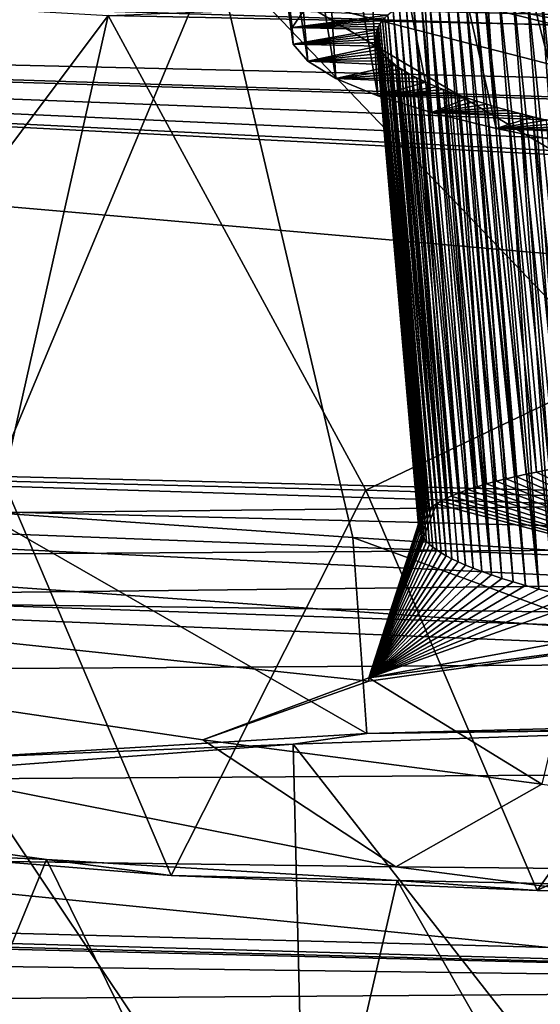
# Model space of a CAD drawing. Header units: metres. Extents: x -147 to 294, y -23 to 81.
# Tile 125 of 256: x 204.033 to 204.728, y 4.005 to 5.321. Entities that reach past the tile are written whole.
import ezdxf

# ---------------------------------------------------------------- set-up
doc = ezdxf.new("R2010")
doc.units = ezdxf.units.M
doc.layers.add('solid_AVA_153', color=7, linetype='CONTINUOUS')

msp = doc.modelspace()

# ---------------------------------------------------------------- linework, layer by layer
at = {"layer": 'solid_AVA_153'}
for points in [[(207.291779, 17.388544, 266.270386), (208.603088, 4.635914, 263.353302), (200.473083, 4.58493, 259.966278)], [(202.49733, 17.241199, 264.547913), (207.291779, 17.388544, 266.270386), (200.473083, 4.58493, 259.966278)], [(200.681549, 10.346889, 260.555847), (209.356186, 4.718494, 262.470093), (208.7677, 10.432701, 263.776947)], [(200.681549, 10.346889, 260.555847), (201.245712, 4.63292, 259.237183), (209.356186, 4.718494, 262.470093)], [(197.804337, 7.046436, 263.687531), (207.29454, 4.67869, 266.032623), (206.529602, 7.067866, 267.465027)], [(197.804337, 7.046436, 263.687531), (207.337616, 4.593036, 265.953125), (207.29454, 4.67869, 266.032623)], [(197.804337, 7.046436, 263.687531), (200.379257, 4.514251, 263.167999), (207.337616, 4.593036, 265.953125)], [(204.342682, 5.765685, 241.189499), (204.335114, 5.752866, 241.391571), (204.396896, 5.310627, 241.170303)], [(204.342682, 5.765685, 241.189499), (204.396896, 5.310627, 241.170303), (204.411621, 5.331651, 240.985947)], [(204.335114, 5.752866, 241.391571), (204.398239, 5.2883, 241.363052), (204.396896, 5.310627, 241.170303)], [(204.335114, 5.752866, 241.391571), (204.346512, 5.738741, 241.595535), (204.398239, 5.2883, 241.363052)], [(204.346512, 5.738741, 241.595535), (204.417725, 5.265407, 241.557526), (204.398239, 5.2883, 241.363052)], [(204.346512, 5.738741, 241.595535), (204.377274, 5.72346, 241.797821), (204.417725, 5.265407, 241.557526)], [(204.377274, 5.72346, 241.797821), (204.455505, 5.242144, 241.752258), (204.417725, 5.265407, 241.557526)], [(204.377274, 5.72346, 241.797821), (204.426666, 5.707107, 241.994919), (204.455505, 5.242144, 241.752258)], [(204.426666, 5.707107, 241.994919), (204.511185, 5.219173, 241.941696), (204.455505, 5.242144, 241.752258)], [(204.426666, 5.707107, 241.994919), (204.484253, 5.692143, 242.160767), (204.511185, 5.219173, 241.941696)], [(204.484253, 5.692143, 242.160767), (204.583267, 5.196797, 242.123672), (204.511185, 5.219173, 241.941696)], [(204.484253, 5.692143, 242.160767), (204.554703, 5.676804, 242.319641), (204.583267, 5.196797, 242.123672)], [(204.554703, 5.676804, 242.319641), (204.669464, 5.175655, 242.29303), (204.583267, 5.196797, 242.123672)], [(204.554703, 5.676804, 242.319641), (204.637711, 5.661127, 242.47142), (204.669464, 5.175655, 242.29303)], [(204.637711, 5.661127, 242.47142), (204.767731, 5.155758, 242.450104), (204.669464, 5.175655, 242.29303)], [(204.637711, 5.661127, 242.47142), (204.733047, 5.645142, 242.615997), (204.767731, 5.155758, 242.450104)], [(216.753647, 5.147505, 233.123413), (203.081223, 5.446485, 232.888718), (203.218369, 5.553889, 232.097137)], [(216.753647, 5.147505, 233.123413), (203.218369, 5.553889, 232.097137), (218.821426, 5.443501, 231.114441)], [(215.281342, 5.138398, 233.095734), (202.761337, 5.3756, 233.500824), (203.081223, 5.446485, 232.888718)], [(216.753647, 5.147505, 233.123413), (215.281342, 5.138398, 233.095734), (203.081223, 5.446485, 232.888718)], [(203.303513, 5.421515, 252.638824), (203.981003, 4.66329, 252.114853), (204.294052, 5.412727, 251.394653)], [(204.294052, 5.412727, 251.394653), (203.981003, 4.66329, 252.114853), (204.478073, 4.628769, 251.59198)], [(204.294052, 5.412727, 251.394653), (205.08049, 4.590081, 251.259445), (205.75499, 4.54855, 251.125641)], [(205.757187, 5.120889, 251.075714), (204.294052, 5.412727, 251.394653), (205.75499, 4.54855, 251.125641)], [(204.294052, 5.412727, 251.394653), (204.478073, 4.628769, 251.59198), (205.08049, 4.590081, 251.259445)], [(205.757187, 5.120889, 251.075714), (205.755142, 5.356951, 250.942368), (204.294052, 5.412727, 251.394653)], [(204.707657, 5.395188, 240.369736), (204.688889, 5.390913, 240.410492), (204.758133, 4.722907, 240.224884)], [(204.726273, 5.399182, 240.331421), (204.707657, 5.395188, 240.369736), (204.775528, 4.725854, 240.188019)], [(204.707657, 5.395188, 240.369736), (204.758133, 4.722907, 240.224884), (204.775528, 4.725854, 240.188019)], [(204.744705, 5.402915, 240.29538), (204.726273, 5.399182, 240.331421), (204.79277, 4.728594, 240.153198)], [(204.726273, 5.399182, 240.331421), (204.775528, 4.725854, 240.188019), (204.79277, 4.728594, 240.153198)], [(205.759262, 5.389342, 256.424103), (205.752487, 5.293544, 256.109802), (204.151215, 5.326522, 255.64241)], [(204.67009, 5.386343, 240.453812), (204.651321, 5.381443, 240.499939), (204.723083, 4.716326, 240.305313)], [(204.688889, 5.390913, 240.410492), (204.67009, 5.386343, 240.453812), (204.740616, 4.719735, 240.263962)], [(204.67009, 5.386343, 240.453812), (204.723083, 4.716326, 240.305313), (204.740616, 4.719735, 240.263962)], [(204.688889, 5.390913, 240.410492), (204.740616, 4.719735, 240.263962), (204.758133, 4.722907, 240.224884)], [(214.060303, 5.025724, 233.953094), (201.624298, 5.316363, 234.350357), (202.761337, 5.3756, 233.500824)], [(214.608841, 5.094124, 233.42099), (214.060303, 5.025724, 233.953094), (202.761337, 5.3756, 233.500824)], [(215.281342, 5.138398, 233.095734), (214.608841, 5.094124, 233.42099), (202.761337, 5.3756, 233.500824)], [(204.151215, 5.326522, 255.64241), (203.687836, 4.708189, 254.170471), (203.211823, 5.38082, 254.271576)], [(204.614456, 5.370576, 240.601257), (204.602554, 5.366607, 240.637939), (204.669357, 4.704022, 240.450699)], [(204.626602, 5.374369, 240.56604), (204.614456, 5.370576, 240.601257), (204.682556, 4.707357, 240.411789)], [(204.614456, 5.370576, 240.601257), (204.669357, 4.704022, 240.450699), (204.682556, 4.707357, 240.411789)], [(204.638901, 5.37799, 240.532288), (204.626602, 5.374369, 240.56604), (204.695953, 4.710512, 240.37468)], [(204.626602, 5.374369, 240.56604), (204.682556, 4.707357, 240.411789), (204.695953, 4.710512, 240.37468)], [(204.651321, 5.381443, 240.499939), (204.638901, 5.37799, 240.532288), (204.709473, 4.713498, 240.339233)], [(204.638901, 5.37799, 240.532288), (204.695953, 4.710512, 240.37468), (204.709473, 4.713498, 240.339233)], [(204.651321, 5.381443, 240.499939), (204.709473, 4.713498, 240.339233), (204.723083, 4.716326, 240.305313)], [(204.579651, 5.358073, 240.716232), (204.568848, 5.353496, 240.757935), (204.631775, 4.692833, 240.578735)], [(204.590912, 5.362437, 240.676285), (204.579651, 5.358073, 240.716232), (204.643875, 4.696776, 240.534073)], [(204.579651, 5.358073, 240.716232), (204.631775, 4.692833, 240.578735), (204.643875, 4.696776, 240.534073)], [(204.602554, 5.366607, 240.637939), (204.590912, 5.362437, 240.676285), (204.656448, 4.700508, 240.491379)], [(204.590912, 5.362437, 240.676285), (204.643875, 4.696776, 240.534073), (204.656448, 4.700508, 240.491379)], [(204.602554, 5.366607, 240.637939), (204.656448, 4.700508, 240.491379), (204.669357, 4.704022, 240.450699)], [(204.548889, 5.343658, 240.846893), (204.539932, 5.338372, 240.894348), (204.602356, 4.680975, 240.710022)], [(204.558548, 5.348689, 240.801514), (204.548889, 5.343658, 240.846893), (204.60939, 4.684203, 240.674713)], [(204.548889, 5.343658, 240.846893), (204.602356, 4.680975, 240.710022), (204.60939, 4.684203, 240.674713)], [(204.568848, 5.353496, 240.757935), (204.558548, 5.348689, 240.801514), (204.620239, 4.688648, 240.62558)], [(204.558548, 5.348689, 240.801514), (204.60939, 4.684203, 240.674713), (204.620239, 4.688648, 240.62558)], [(204.568848, 5.353496, 240.757935), (204.620239, 4.688648, 240.62558), (204.631775, 4.692833, 240.578735)], [(201.042191, 5.330368, 234.485077), (209.839539, 4.563368, 237.957672), (201.875153, 4.764302, 238.277878)], [(215.320099, 4.598104, 237.603226), (209.839539, 4.563368, 237.957672), (201.042191, 5.330368, 234.485077)], [(213.693268, 4.935285, 234.676361), (201.042191, 5.330368, 234.485077), (201.624298, 5.316363, 234.350357)], [(214.109619, 4.679644, 236.819351), (215.320099, 4.598104, 237.603226), (201.042191, 5.330368, 234.485077)], [(213.739487, 4.754152, 236.172607), (214.109619, 4.679644, 236.819351), (201.042191, 5.330368, 234.485077)], [(213.593658, 4.843356, 235.426773), (213.739487, 4.754152, 236.172607), (201.042191, 5.330368, 234.485077)], [(213.693268, 4.935285, 234.676361), (213.593658, 4.843356, 235.426773), (201.042191, 5.330368, 234.485077)], [(204.411621, 5.331651, 240.985947), (204.396896, 5.310627, 241.170303), (204.524673, 5.327028, 240.995392)], [(204.531815, 5.332832, 240.943817), (204.524673, 5.327028, 240.995392), (204.584015, 4.670438, 240.823318)], [(204.539932, 5.338372, 240.894348), (204.531815, 5.332832, 240.943817), (204.595734, 4.677606, 240.746582)], [(204.531815, 5.332832, 240.943817), (204.584015, 4.670438, 240.823318), (204.589584, 4.674089, 240.784378)], [(204.531815, 5.332832, 240.943817), (204.589584, 4.674089, 240.784378), (204.595734, 4.677606, 240.746582)], [(204.539932, 5.338372, 240.894348), (204.595734, 4.677606, 240.746582), (204.602356, 4.680975, 240.710022)], [(214.060303, 5.025724, 233.953094), (213.693268, 4.935285, 234.676361), (201.624298, 5.316363, 234.350357)], [(204.151215, 5.326522, 255.64241), (204.011734, 4.704143, 254.772247), (203.687836, 4.708189, 254.170471)], [(204.151215, 5.326522, 255.64241), (204.49559, 4.692313, 255.229156), (204.011734, 4.704143, 254.772247)], [(205.752487, 5.293544, 256.109802), (204.49559, 4.692313, 255.229156), (204.151215, 5.326522, 255.64241)], [(204.396896, 5.310627, 241.170303), (204.520905, 5.323402, 241.027496), (204.524673, 5.327028, 240.995392)], [(204.396896, 5.310627, 241.170303), (204.517563, 5.319671, 241.06041), (204.520905, 5.323402, 241.027496)], [(204.396896, 5.310627, 241.170303), (204.514709, 5.31584, 241.094086), (204.517563, 5.319671, 241.06041)], [(204.517563, 5.319671, 241.06041), (204.514709, 5.31584, 241.094086), (204.574722, 4.662661, 240.905228)], [(204.520905, 5.323402, 241.027496), (204.517563, 5.319671, 241.06041), (204.579025, 4.666634, 240.863556)], [(204.517563, 5.319671, 241.06041), (204.574722, 4.662661, 240.905228), (204.579025, 4.666634, 240.863556)], [(204.524673, 5.327028, 240.995392), (204.520905, 5.323402, 241.027496), (204.579025, 4.666634, 240.863556)], [(204.524673, 5.327028, 240.995392), (204.579025, 4.666634, 240.863556), (204.584015, 4.670438, 240.823318)], [(204.396896, 5.310627, 241.170303), (204.512375, 5.3119, 241.128632), (204.514709, 5.31584, 241.094086)], [(204.396896, 5.310627, 241.170303), (204.51059, 5.30784, 241.164108), (204.512375, 5.3119, 241.128632)], [(204.396896, 5.310627, 241.170303), (204.398239, 5.2883, 241.363052), (204.51059, 5.30784, 241.164108)], [(204.398239, 5.2883, 241.363052), (204.509399, 5.303658, 241.200531), (204.51059, 5.30784, 241.164108)], [(204.398239, 5.2883, 241.363052), (204.508865, 5.299363, 241.237808), (204.509399, 5.303658, 241.200531)], [(204.509399, 5.303658, 241.200531), (204.508865, 5.299363, 241.237808), (204.56665, 4.649764, 241.038345)], [(204.51059, 5.30784, 241.164108), (204.509399, 5.303658, 241.200531), (204.56665, 4.649764, 241.038345)], [(204.512375, 5.3119, 241.128632), (204.51059, 5.30784, 241.164108), (204.568451, 4.654243, 240.992508)], [(204.51059, 5.30784, 241.164108), (204.56665, 4.649764, 241.038345), (204.568451, 4.654243, 240.992508)], [(204.514709, 5.31584, 241.094086), (204.512375, 5.3119, 241.128632), (204.571167, 4.658534, 240.948181)], [(204.512375, 5.3119, 241.128632), (204.568451, 4.654243, 240.992508), (204.571167, 4.658534, 240.948181)], [(204.514709, 5.31584, 241.094086), (204.571167, 4.658534, 240.948181), (204.574722, 4.662661, 240.905228)], [(204.398239, 5.2883, 241.363052), (204.509033, 5.29495, 241.276001), (204.508865, 5.299363, 241.237808)], [(204.398239, 5.2883, 241.363052), (204.509964, 5.290406, 241.31517), (204.509033, 5.29495, 241.276001)], [(204.398239, 5.2883, 241.363052), (204.511703, 5.285724, 241.355408), (204.509964, 5.290406, 241.31517)], [(205.752487, 5.293544, 256.109802), (205.091614, 4.674539, 255.507858), (204.49559, 4.692313, 255.229156)], [(204.508865, 5.299363, 241.237808), (204.565872, 4.645091, 241.085724), (204.56665, 4.649764, 241.038345)], [(204.508865, 5.299363, 241.237808), (204.509033, 5.29495, 241.276001), (204.565872, 4.645091, 241.085724)], [(204.509033, 5.29495, 241.276001), (204.566223, 4.640239, 241.134506), (204.565872, 4.645091, 241.085724)], [(204.509033, 5.29495, 241.276001), (204.509964, 5.290406, 241.31517), (204.566223, 4.640239, 241.134506)], [(204.509964, 5.290406, 241.31517), (204.56781, 4.635181, 241.184891), (204.566223, 4.640239, 241.134506)], [(204.509964, 5.290406, 241.31517), (204.511703, 5.285724, 241.355408), (204.56781, 4.635181, 241.184891)], [(204.398239, 5.2883, 241.363052), (204.417725, 5.265407, 241.557526), (204.511703, 5.285724, 241.355408)], [(204.417725, 5.265407, 241.557526), (204.514328, 5.280917, 241.396561), (204.511703, 5.285724, 241.355408)], [(204.417725, 5.265407, 241.557526), (204.517883, 5.275984, 241.43866), (204.514328, 5.280917, 241.396561)], [(204.511703, 5.285724, 241.355408), (204.57077, 4.629895, 241.237015), (204.56781, 4.635181, 241.184891)], [(204.511703, 5.285724, 241.355408), (204.514328, 5.280917, 241.396561), (204.57077, 4.629895, 241.237015)], [(204.514328, 5.280917, 241.396561), (204.573334, 4.626521, 241.270035), (204.57077, 4.629895, 241.237015)], [(204.514328, 5.280917, 241.396561), (204.517883, 5.275984, 241.43866), (204.573334, 4.626521, 241.270035)], [(204.417725, 5.265407, 241.557526), (204.522446, 5.270912, 241.481781), (204.517883, 5.275984, 241.43866)], [(204.417725, 5.265407, 241.557526), (204.528107, 5.265687, 241.526047), (204.522446, 5.270912, 241.481781)], [(204.417725, 5.265407, 241.557526), (204.534943, 5.260317, 241.571381), (204.528107, 5.265687, 241.526047)], [(204.417725, 5.265407, 241.557526), (204.455505, 5.242144, 241.752258), (204.534943, 5.260317, 241.571381)], [(204.517883, 5.275984, 241.43866), (204.576508, 4.623068, 241.303635), (204.573334, 4.626521, 241.270035)], [(204.517883, 5.275984, 241.43866), (204.522446, 5.270912, 241.481781), (204.576508, 4.623068, 241.303635)], [(204.522446, 5.270912, 241.481781), (204.580307, 4.61953, 241.337875), (204.576508, 4.623068, 241.303635)], [(204.522446, 5.270912, 241.481781), (204.528107, 5.265687, 241.526047), (204.580307, 4.61953, 241.337875)], [(204.528107, 5.265687, 241.526047), (204.590012, 4.61216, 241.408463), (204.584793, 4.615896, 241.372803)], [(204.528107, 5.265687, 241.526047), (204.534943, 5.260317, 241.571381), (204.590012, 4.61216, 241.408463)], [(204.528107, 5.265687, 241.526047), (204.584793, 4.615896, 241.372803), (204.580307, 4.61953, 241.337875)], [(204.455505, 5.242144, 241.752258), (204.542999, 5.254819, 241.617615), (204.534943, 5.260317, 241.571381)], [(204.455505, 5.242144, 241.752258), (204.552399, 5.249178, 241.664871), (204.542999, 5.254819, 241.617615)], [(204.534943, 5.260317, 241.571381), (204.595993, 4.60833, 241.444809), (204.590012, 4.61216, 241.408463)], [(204.534943, 5.260317, 241.571381), (204.542999, 5.254819, 241.617615), (204.595993, 4.60833, 241.444809)], [(204.542999, 5.254819, 241.617615), (204.602768, 4.604422, 241.481705), (204.595993, 4.60833, 241.444809)], [(204.542999, 5.254819, 241.617615), (204.552399, 5.249178, 241.664871), (204.602768, 4.604422, 241.481705)], [(204.455505, 5.242144, 241.752258), (204.563263, 5.243379, 241.713272), (204.552399, 5.249178, 241.664871)], [(204.455505, 5.242144, 241.752258), (204.575699, 5.237415, 241.762848), (204.563263, 5.243379, 241.713272)], [(204.455505, 5.242144, 241.752258), (204.511185, 5.219173, 241.941696), (204.575699, 5.237415, 241.762848)], [(204.511185, 5.219173, 241.941696), (204.589737, 5.231328, 241.813232), (204.575699, 5.237415, 241.762848)], [(204.552399, 5.249178, 241.664871), (204.610367, 4.600425, 241.519211), (204.602768, 4.604422, 241.481705)], [(204.552399, 5.249178, 241.664871), (204.563263, 5.243379, 241.713272), (204.610367, 4.600425, 241.519211)], [(204.563263, 5.243379, 241.713272), (204.628357, 4.592124, 241.596313), (204.618881, 4.596329, 241.557404)], [(204.563263, 5.243379, 241.713272), (204.575699, 5.237415, 241.762848), (204.628357, 4.592124, 241.596313)], [(204.563263, 5.243379, 241.713272), (204.618881, 4.596329, 241.557404), (204.610367, 4.600425, 241.519211)], [(204.575699, 5.237415, 241.762848), (204.638885, 4.5878, 241.636032), (204.628357, 4.592124, 241.596313)], [(204.575699, 5.237415, 241.762848), (204.589737, 5.231328, 241.813232), (204.638885, 4.5878, 241.636032)], [(204.511185, 5.219173, 241.941696), (204.599075, 5.227571, 241.844223), (204.589737, 5.231328, 241.813232)], [(204.511185, 5.219173, 241.941696), (204.6091, 5.223759, 241.875595), (204.599075, 5.227571, 241.844223)], [(204.589737, 5.231328, 241.813232), (204.650452, 4.58339, 241.676285), (204.638885, 4.5878, 241.636032)], [(204.589737, 5.231328, 241.813232), (204.599075, 5.227571, 241.844223), (204.650452, 4.58339, 241.676285)], [(204.599075, 5.227571, 241.844223), (204.663101, 4.578896, 241.717087), (204.650452, 4.58339, 241.676285)], [(204.599075, 5.227571, 241.844223), (204.6091, 5.223759, 241.875595), (204.663101, 4.578896, 241.717087)], [(204.511185, 5.219173, 241.941696), (204.619843, 5.219882, 241.90741), (204.6091, 5.223759, 241.875595)], [(204.511185, 5.219173, 241.941696), (204.631378, 5.215938, 241.939697), (204.619843, 5.219882, 241.90741)], [(204.511185, 5.219173, 241.941696), (204.583267, 5.196797, 242.123672), (204.631378, 5.215938, 241.939697)], [(204.583267, 5.196797, 242.123672), (204.643738, 5.21192, 241.972488), (204.631378, 5.215938, 241.939697)], [(204.583267, 5.196797, 242.123672), (204.656921, 5.207842, 242.005676), (204.643738, 5.21192, 241.972488)], [(204.6091, 5.223759, 241.875595), (204.619843, 5.219882, 241.90741), (204.663101, 4.578896, 241.717087)], [(204.619843, 5.219882, 241.90741), (204.676926, 4.574301, 241.758499), (204.663101, 4.578896, 241.717087)], [(204.619843, 5.219882, 241.90741), (204.631378, 5.215938, 241.939697), (204.676926, 4.574301, 241.758499)], [(204.631378, 5.215938, 241.939697), (204.692017, 4.569591, 241.800629), (204.676926, 4.574301, 241.758499)], [(204.631378, 5.215938, 241.939697), (204.643738, 5.21192, 241.972488), (204.692017, 4.569591, 241.800629)], [(204.643738, 5.21192, 241.972488), (204.708511, 4.56475, 241.843521), (204.692017, 4.569591, 241.800629)], [(204.643738, 5.21192, 241.972488), (204.656921, 5.207842, 242.005676), (204.708511, 4.56475, 241.843521)], [(204.583267, 5.196797, 242.123672), (204.670944, 5.203712, 242.0392), (204.656921, 5.207842, 242.005676)], [(204.583267, 5.196797, 242.123672), (204.685837, 5.199533, 242.073013), (204.670944, 5.203712, 242.0392)], [(204.583267, 5.196797, 242.123672), (204.70163, 5.195303, 242.107132), (204.685837, 5.199533, 242.073013)], [(204.656921, 5.207842, 242.005676), (204.726456, 4.559783, 241.887146), (204.708511, 4.56475, 241.843521)], [(204.656921, 5.207842, 242.005676), (204.670944, 5.203712, 242.0392), (204.726456, 4.559783, 241.887146)], [(204.670944, 5.203712, 242.0392), (204.685837, 5.199533, 242.073013), (204.726456, 4.559783, 241.887146)], [(204.685837, 5.199533, 242.073013), (204.745789, 4.554741, 241.931122), (204.726456, 4.559783, 241.887146)], [(204.685837, 5.199533, 242.073013), (204.70163, 5.195303, 242.107132), (204.745789, 4.554741, 241.931122)], [(204.583267, 5.196797, 242.123672), (204.718338, 5.191027, 242.141525), (204.70163, 5.195303, 242.107132)], [(204.583267, 5.196797, 242.123672), (204.669464, 5.175655, 242.29303), (204.718338, 5.191027, 242.141525)], [(204.669464, 5.175655, 242.29303), (204.735992, 5.186705, 242.176178), (204.718338, 5.191027, 242.141525)], [(204.669464, 5.175655, 242.29303), (204.754639, 5.182341, 242.21106), (204.735992, 5.186705, 242.176178)], [(204.70163, 5.195303, 242.107132), (204.766602, 4.549611, 241.97554), (204.745789, 4.554741, 241.931122)], [(204.70163, 5.195303, 242.107132), (204.718338, 5.191027, 242.141525), (204.766602, 4.549611, 241.97554)], [(204.718338, 5.191027, 242.141525), (204.789017, 4.544375, 242.020493), (204.766602, 4.549611, 241.97554)], [(204.718338, 5.191027, 242.141525), (204.735992, 5.186705, 242.176178), (204.789017, 4.544375, 242.020493)], [(204.669464, 5.175655, 242.29303), (204.774384, 5.177915, 242.246323), (204.754639, 5.182341, 242.21106)], [(204.669464, 5.175655, 242.29303), (204.795349, 5.173421, 242.281982), (204.774384, 5.177915, 242.246323)], [(204.669464, 5.175655, 242.29303), (204.817383, 5.168897, 242.317764), (204.795349, 5.173421, 242.281982)], [(204.669464, 5.175655, 242.29303), (204.767731, 5.155758, 242.450104), (204.817383, 5.168897, 242.317764)], [(201.875153, 4.764302, 238.277878), (209.450531, 4.526789, 238.303192), (201.863235, 4.716424, 238.636581)], [(201.875153, 4.764302, 238.277878), (209.839539, 4.563368, 237.957672), (209.450531, 4.526789, 238.303192)], [(204.53537, 4.188632, 242.151047), (196.47905, 4.299047, 244.27919), (201.863235, 4.716424, 238.636581)], [(209.356186, 4.718494, 262.470093), (201.245712, 4.63292, 259.237183), (209.144424, 4.36075, 263.881348)], [(206.323624, 4.544813, 238.685547), (201.863235, 4.716424, 238.636581), (209.450531, 4.526789, 238.303192)], [(204.277863, 4.358569, 240.730301), (204.53537, 4.188632, 242.151047), (201.863235, 4.716424, 238.636581)], [(204.49939, 4.436823, 240.014618), (204.277863, 4.358569, 240.730301), (201.863235, 4.716424, 238.636581)], [(204.930756, 4.49785, 239.400024), (204.49939, 4.436823, 240.014618), (201.863235, 4.716424, 238.636581)], [(205.601547, 4.537622, 238.910034), (204.930756, 4.49785, 239.400024), (201.863235, 4.716424, 238.636581)], [(206.323624, 4.544813, 238.685547), (205.601547, 4.537622, 238.910034), (201.863235, 4.716424, 238.636581)], [(204.709473, 4.713498, 240.339233), (204.695953, 4.710512, 240.37468), (205.071243, 4.546278, 239.540283)], [(204.723083, 4.716326, 240.305313), (204.709473, 4.713498, 240.339233), (205.071243, 4.546278, 239.540283)], [(204.740616, 4.719735, 240.263962), (204.723083, 4.716326, 240.305313), (205.071243, 4.546278, 239.540283)], [(204.011734, 4.704143, 254.772247), (204.235474, 4.177309, 254.819763), (203.846954, 4.208851, 254.271088)], [(204.011734, 4.704143, 254.772247), (204.49559, 4.692313, 255.229156), (204.235474, 4.177309, 254.819763)], [(204.656448, 4.700508, 240.491379), (204.643875, 4.696776, 240.534073), (205.071243, 4.546278, 239.540283)], [(204.669357, 4.704022, 240.450699), (204.656448, 4.700508, 240.491379), (205.071243, 4.546278, 239.540283)], [(204.682556, 4.707357, 240.411789), (204.669357, 4.704022, 240.450699), (205.071243, 4.546278, 239.540283)], [(204.695953, 4.710512, 240.37468), (204.682556, 4.707357, 240.411789), (205.071243, 4.546278, 239.540283)], [(204.49559, 4.692313, 255.229156), (204.724197, 4.156978, 255.190964), (204.235474, 4.177309, 254.819763)], [(204.49559, 4.692313, 255.229156), (205.091614, 4.674539, 255.507858), (204.724197, 4.156978, 255.190964)], [(204.620239, 4.688648, 240.62558), (204.60939, 4.684203, 240.674713), (205.071243, 4.546278, 239.540283)], [(204.631775, 4.692833, 240.578735), (204.620239, 4.688648, 240.62558), (205.071243, 4.546278, 239.540283)], [(204.643875, 4.696776, 240.534073), (204.631775, 4.692833, 240.578735), (205.071243, 4.546278, 239.540283)], [(204.589584, 4.674089, 240.784378), (204.499268, 4.441188, 240.746826), (205.071243, 4.546278, 239.540283)], [(204.589584, 4.674089, 240.784378), (204.584015, 4.670438, 240.823318), (204.499268, 4.441188, 240.746826)], [(204.595734, 4.677606, 240.746582), (204.589584, 4.674089, 240.784378), (205.071243, 4.546278, 239.540283)], [(204.602356, 4.680975, 240.710022), (204.595734, 4.677606, 240.746582), (205.071243, 4.546278, 239.540283)], [(204.60939, 4.684203, 240.674713), (204.602356, 4.680975, 240.710022), (205.071243, 4.546278, 239.540283)], [(205.091614, 4.674539, 255.507858), (205.744064, 4.652213, 255.587448), (204.724197, 4.156978, 255.190964)], [(203.981003, 4.66329, 252.114853), (203.96611, 4.334868, 252.129181), (204.496552, 4.366957, 251.54689)], [(204.478073, 4.628769, 251.59198), (203.981003, 4.66329, 252.114853), (204.496552, 4.366957, 251.54689)], [(204.584015, 4.670438, 240.823318), (204.579025, 4.666634, 240.863556), (204.499268, 4.441188, 240.746826)], [(204.579025, 4.666634, 240.863556), (204.574722, 4.662661, 240.905228), (204.499268, 4.441188, 240.746826)], [(204.574722, 4.662661, 240.905228), (204.571167, 4.658534, 240.948181), (204.499268, 4.441188, 240.746826)], [(204.571167, 4.658534, 240.948181), (204.568451, 4.654243, 240.992508), (204.499268, 4.441188, 240.746826)], [(204.568451, 4.654243, 240.992508), (204.56665, 4.649764, 241.038345), (204.499268, 4.441188, 240.746826)], [(204.56665, 4.649764, 241.038345), (204.565872, 4.645091, 241.085724), (204.499268, 4.441188, 240.746826)], [(204.565872, 4.645091, 241.085724), (204.566223, 4.640239, 241.134506), (204.499268, 4.441188, 240.746826)], [(205.744064, 4.652213, 255.587448), (205.79747, 4.144981, 255.452698), (204.724197, 4.156978, 255.190964)], [(201.245712, 4.63292, 259.237183), (200.261688, 4.283083, 260.273071), (208.513794, 4.334936, 263.710571)], [(200.473083, 4.58493, 259.966278), (208.603088, 4.635914, 263.353302), (208.452911, 4.481331, 263.937103)], [(201.245712, 4.63292, 259.237183), (208.513794, 4.334936, 263.710571), (209.144424, 4.36075, 263.881348)], [(204.566223, 4.640239, 241.134506), (204.56781, 4.635181, 241.184891), (204.499268, 4.441188, 240.746826)], [(204.56781, 4.635181, 241.184891), (204.57077, 4.629895, 241.237015), (204.499268, 4.441188, 240.746826)], [(204.478073, 4.628769, 251.59198), (204.496552, 4.366957, 251.54689), (205.144257, 4.383666, 251.202637)], [(205.08049, 4.590081, 251.259445), (204.478073, 4.628769, 251.59198), (205.144257, 4.383666, 251.202637)], [(204.57077, 4.629895, 241.237015), (204.573334, 4.626521, 241.270035), (204.499268, 4.441188, 240.746826)], [(204.573334, 4.626521, 241.270035), (204.576508, 4.623068, 241.303635), (204.499268, 4.441188, 240.746826)], [(204.576508, 4.623068, 241.303635), (204.580307, 4.61953, 241.337875), (204.499268, 4.441188, 240.746826)], [(204.580307, 4.61953, 241.337875), (204.584793, 4.615896, 241.372803), (204.499268, 4.441188, 240.746826)], [(204.584793, 4.615896, 241.372803), (204.590012, 4.61216, 241.408463), (204.499268, 4.441188, 240.746826)], [(204.590012, 4.61216, 241.408463), (204.595993, 4.60833, 241.444809), (204.499268, 4.441188, 240.746826)], [(204.595993, 4.60833, 241.444809), (204.602768, 4.604422, 241.481705), (204.499268, 4.441188, 240.746826)], [(200.379257, 4.514251, 263.167999), (207.845322, 3.772077, 265.008392), (207.337616, 4.593036, 265.953125)], [(204.602768, 4.604422, 241.481705), (204.610367, 4.600425, 241.519211), (204.499268, 4.441188, 240.746826)], [(204.610367, 4.600425, 241.519211), (204.618881, 4.596329, 241.557404), (204.499268, 4.441188, 240.746826)], [(204.618881, 4.596329, 241.557404), (204.628357, 4.592124, 241.596313), (204.499268, 4.441188, 240.746826)], [(200.473083, 4.58493, 259.966278), (208.452911, 4.481331, 263.937103), (200.148239, 4.429819, 260.474945)], [(204.628357, 4.592124, 241.596313), (204.638885, 4.5878, 241.636032), (204.499268, 4.441188, 240.746826)], [(204.638885, 4.5878, 241.636032), (204.650452, 4.58339, 241.676285), (204.499268, 4.441188, 240.746826)], [(204.650452, 4.58339, 241.676285), (204.663101, 4.578896, 241.717087), (204.499268, 4.441188, 240.746826)], [(204.663101, 4.578896, 241.717087), (204.676926, 4.574301, 241.758499), (204.499268, 4.441188, 240.746826)], [(204.676926, 4.574301, 241.758499), (204.692017, 4.569591, 241.800629), (204.499268, 4.441188, 240.746826)], [(204.692017, 4.569591, 241.800629), (204.708511, 4.56475, 241.843521), (204.499268, 4.441188, 240.746826)], [(204.708511, 4.56475, 241.843521), (204.726456, 4.559783, 241.887146), (204.499268, 4.441188, 240.746826)], [(204.726456, 4.559783, 241.887146), (204.745789, 4.554741, 241.931122), (204.499268, 4.441188, 240.746826)], [(204.745789, 4.554741, 241.931122), (204.766602, 4.549611, 241.97554), (204.499268, 4.441188, 240.746826)], [(204.766602, 4.549611, 241.97554), (204.789017, 4.544375, 242.020493), (204.499268, 4.441188, 240.746826)], [(204.499268, 4.441188, 240.746826), (204.930756, 4.49785, 239.400024), (205.071243, 4.546278, 239.540283)], [(204.789017, 4.544375, 242.020493), (204.730225, 4.299072, 242.04483), (204.499268, 4.441188, 240.746826)], [(200.379257, 4.514251, 263.167999), (200.156921, 3.066491, 260.342834), (208.477402, 3.116515, 263.823334)], [(200.379257, 4.514251, 263.167999), (208.477402, 3.116515, 263.823334), (207.845322, 3.772077, 265.008392)], [(204.499268, 4.441188, 240.746826), (204.49939, 4.436823, 240.014618), (204.930756, 4.49785, 239.400024)], [(200.148239, 4.429819, 260.474945), (208.452911, 4.481331, 263.937103), (208.531601, 3.279404, 263.64447)], [(204.499268, 4.441188, 240.746826), (204.277863, 4.358569, 240.730301), (204.49939, 4.436823, 240.014618)], [(204.499268, 4.441188, 240.746826), (204.730225, 4.299072, 242.04483), (204.277863, 4.358569, 240.730301)], [(200.148239, 4.429819, 260.474945), (208.531601, 3.279404, 263.64447), (200.258881, 3.230189, 260.181519)], [(205.772049, 4.386544, 251.091599), (205.144257, 4.383666, 251.202637), (204.496552, 4.366957, 251.54689)], [(205.834259, 4.386223, 251.09108), (205.772049, 4.386544, 251.091599), (204.496552, 4.366957, 251.54689)], [(205.834259, 4.386223, 251.09108), (204.496552, 4.366957, 251.54689), (204.998734, 4.373256, 251.379089)], [(204.998734, 4.373256, 251.379089), (204.398483, 4.352898, 251.777298), (204.951187, 3.646105, 251.251221)], [(204.496552, 4.366957, 251.54689), (204.398483, 4.352898, 251.777298), (204.998734, 4.373256, 251.379089)], [(204.496552, 4.366957, 251.54689), (203.96611, 4.334868, 252.129181), (204.398483, 4.352898, 251.777298)], [(204.730225, 4.299072, 242.04483), (204.53537, 4.188632, 242.151047), (204.277863, 4.358569, 240.730301)], [(204.398483, 4.352898, 251.777298), (203.962906, 4.320107, 252.361755), (204.415833, 3.643081, 251.646927)], [(203.96611, 4.334868, 252.129181), (203.962906, 4.320107, 252.361755), (204.398483, 4.352898, 251.777298)], [(204.398483, 4.352898, 251.777298), (204.415833, 3.643081, 251.646927), (204.951187, 3.646105, 251.251221)], [(200.261688, 4.283083, 260.273071), (208.628067, 3.250448, 263.452545), (208.513794, 4.334936, 263.710571)], [(203.962906, 4.320107, 252.361755), (204.024353, 3.631243, 252.192383), (204.415833, 3.643081, 251.646927)], [(205.5186, 4.06066, 243.114929), (206.087952, 4.027973, 243.318542), (196.47905, 4.299047, 244.27919)], [(196.915024, 4.264678, 244.35762), (196.47905, 4.299047, 244.27919), (206.087952, 4.027973, 243.318542)], [(204.53537, 4.188632, 242.151047), (205.5186, 4.06066, 243.114929), (196.47905, 4.299047, 244.27919)], [(204.730225, 4.299072, 242.04483), (205.681747, 4.177464, 242.95372), (204.53537, 4.188632, 242.151047)], [(200.261688, 4.283083, 260.273071), (200.402542, 3.206343, 260.033295), (208.628067, 3.250448, 263.452545)], [(197.661652, 4.2344, 244.260086), (196.915024, 4.264678, 244.35762), (206.087952, 4.027973, 243.318542)], [(203.788284, 4.237308, 253.769943), (204.068878, 4.198655, 254.430756), (203.818954, 3.589126, 253.477325)], [(203.846954, 4.208851, 254.271088), (204.068878, 4.198655, 254.430756), (203.788284, 4.237308, 253.769943)], [(198.962006, 4.122212, 244.675415), (197.661652, 4.2344, 244.260086), (206.087952, 4.027973, 243.318542)], [(204.068878, 4.198655, 254.430756), (204.39267, 3.542137, 254.612991), (203.818954, 3.589126, 253.477325)], [(203.846954, 4.208851, 254.271088), (204.235474, 4.177309, 254.819763), (204.068878, 4.198655, 254.430756)], [(204.068878, 4.198655, 254.430756), (204.537125, 4.170281, 254.932968), (204.39267, 3.542137, 254.612991)], [(204.235474, 4.177309, 254.819763), (204.537125, 4.170281, 254.932968), (204.068878, 4.198655, 254.430756)], [(205.681747, 4.177464, 242.95372), (205.5186, 4.06066, 243.114929), (204.53537, 4.188632, 242.151047)], [(204.235474, 4.177309, 254.819763), (204.724197, 4.156978, 255.190964), (204.537125, 4.170281, 254.932968)], [(204.537125, 4.170281, 254.932968), (204.905685, 3.523848, 254.983475), (204.39267, 3.542137, 254.612991)], [(204.537125, 4.170281, 254.932968), (205.509872, 4.150278, 255.324615), (204.905685, 3.523848, 254.983475)], [(204.724197, 4.156978, 255.190964), (205.509872, 4.150278, 255.324615), (204.537125, 4.170281, 254.932968)], [(204.724197, 4.156978, 255.190964), (205.79747, 4.144981, 255.452698), (205.509872, 4.150278, 255.324615)], [(199.762268, 3.982093, 245.661301), (198.962006, 4.122212, 244.675415), (206.087952, 4.027973, 243.318542)], [(199.762268, 3.982093, 245.661301), (206.087952, 4.027973, 243.318542), (205.954208, 3.599148, 248.09256)]]:
    msp.add_3dface(points, dxfattribs=at)

doc.saveas('drawing.dxf')
